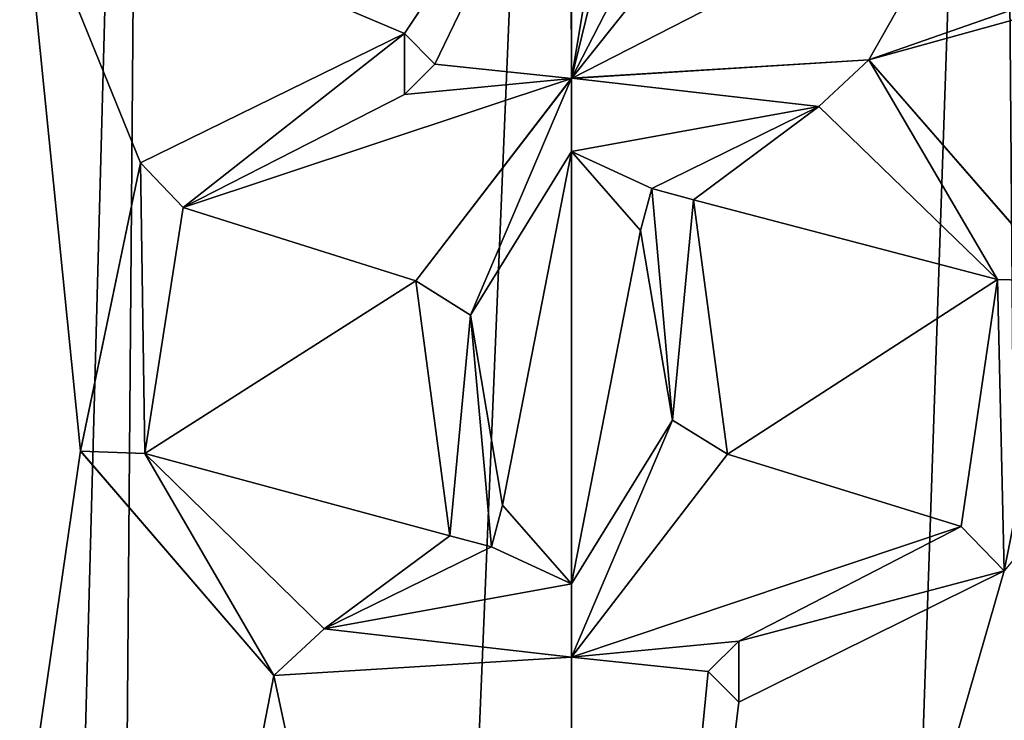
# Model space of a CAD drawing. Header units: millimetres. Extents: x -198 to 35, y -266 to 413.
# Tile 81 of 98: x -53.78 to -45.07, y -47.47 to -41.27. Entities that reach past the tile are written whole.
import ezdxf

# ---------------------------------------------------------------- set-up
doc = ezdxf.new("R2010")
doc.units = ezdxf.units.MM
doc.header["$LTSCALE"] = 87.30003
for name, color, linetype in [('1286', 7, 'CONTINUOUS'), ('1287', 7, 'CONTINUOUS'), ('1288', 7, 'CONTINUOUS'), ('1289', 7, 'CONTINUOUS'), ('1444', 7, 'CONTINUOUS'), ('1445', 7, 'CONTINUOUS'), ('1446', 7, 'CONTINUOUS'), ('1447', 7, 'CONTINUOUS'), ('1448', 7, 'CONTINUOUS'), ('1449', 7, 'CONTINUOUS'), ('1450', 7, 'CONTINUOUS'), ('1451', 7, 'CONTINUOUS'), ('879', 7, 'CONTINUOUS'), ('923', 7, 'CONTINUOUS')]:
    doc.layers.add(name, color=color, linetype=linetype)

msp = doc.modelspace()

# ---------------------------------------------------------------- linework, layer by layer
at = {"layer": '1286', "color": 7, "linetype": 'Continuous'}
for points in [[(-48.903, -39.1799, 71.9474), (-53.7533, -39.9609, 71.3677), (-50.3728, -41.3959, 71.8911), (-48.903, -39.1799, 71.9474)], [(-50.1028, -41.6661, 71.9097), (-48.903, -39.1799, 71.9474), (-50.3728, -41.3959, 71.8911), (-50.1028, -41.6661, 71.9097)], [(-48.894, -41.7922, 71.9474), (-48.903, -39.1799, 71.9474), (-50.1028, -41.6661, 71.9097), (-48.894, -41.7922, 71.9474)], [(-58.0047, -39.9609, 70.054), (-59.5174, -88.3191, 70.5208), (-53.7533, -39.9609, 71.3677), (-58.0047, -39.9609, 70.054)], [(-53.7533, -39.9609, 71.3677), (-59.5174, -88.3191, 70.5208), (-53.2372, -45.0893, 71.5073), (-53.7533, -39.9609, 71.3677)], [(-50.3728, -41.3959, 71.8911), (-53.7533, -39.9609, 71.3677), (-52.7079, -42.5386, 71.5936), (-50.3728, -41.3959, 71.8911)], [(-52.7079, -42.5386, 71.5936), (-53.7533, -39.9609, 71.3677), (-53.2372, -45.0893, 71.5073), (-52.7079, -42.5386, 71.5936)], [(-50.3728, -41.9359, 71.8914), (-48.894, -41.7922, 71.9474), (-50.1028, -41.6661, 71.9097), (-50.3728, -41.9359, 71.8914)], [(-50.2711, -43.5846, 71.8998), (-48.894, -41.7922, 71.9474), (-52.3298, -42.9342, 71.6596), (-50.2711, -43.5846, 71.8998)], [(-52.3298, -42.9342, 71.6596), (-48.894, -41.7922, 71.9474), (-50.3728, -41.9359, 71.8914), (-52.3298, -42.9342, 71.6596)], [(-49.7874, -43.8872, 71.9273), (-49.505, -45.5689, 71.9382), (-48.894, -42.4409, 71.9474), (-49.7874, -43.8872, 71.9273)], [(-48.894, -42.4409, 71.9474), (-49.505, -45.5689, 71.9382), (-48.894, -46.2659, 71.9474), (-48.894, -42.4409, 71.9474)], [(-52.6679, -45.1128, 71.6119), (-50.2711, -43.5846, 71.8998), (-52.3298, -42.9342, 71.6596), (-52.6679, -45.1128, 71.6119)], [(-49.9717, -45.8404, 71.9189), (-50.2711, -43.5846, 71.8998), (-52.6679, -45.1128, 71.6119), (-49.9717, -45.8404, 71.9189)], [(-53.2372, -45.0893, 71.5073), (-59.5174, -88.3191, 70.5208), (-51.5275, -47.0762, 71.7837), (-53.2372, -45.0893, 71.5073)], [(-51.0833, -46.6642, 71.8328), (-49.9717, -45.8404, 71.9189), (-52.6679, -45.1128, 71.6119), (-51.0833, -46.6642, 71.8328)], [(-49.505, -45.5689, 71.9382), (-49.6032, -45.9384, 71.935), (-48.894, -46.2659, 71.9474), (-49.505, -45.5689, 71.9382)], [(-49.6032, -45.9384, 71.935), (-49.9717, -45.8404, 71.9189), (-51.0833, -46.6642, 71.8328), (-49.6032, -45.9384, 71.935)], [(-48.894, -46.2659, 71.9474), (-49.6032, -45.9384, 71.935), (-51.0833, -46.6642, 71.8328), (-48.894, -46.2659, 71.9474)], [(-48.894, -46.9147, 71.9474), (-51.5275, -47.0762, 71.7837), (-48.894, -59.4188, 71.9474), (-48.894, -46.9147, 71.9474)], [(-51.5275, -47.0762, 71.7837), (-59.5174, -88.3191, 70.5208), (-48.894, -59.4188, 71.9474), (-51.5275, -47.0762, 71.7837)]]:
    msp.add_3dface(points, dxfattribs=at)
at = {"layer": '1287', "color": 7, "linetype": 'Continuous'}
for points in [[(-48.903, -39.1799, 71.9474), (-48.894, -41.7922, 71.9474), (-48.513, -39.5119, 71.9435), (-48.903, -39.1799, 71.9474)], [(-48.513, -39.5119, 71.9435), (-48.894, -41.7922, 71.9474), (-48.3741, -39.6509, 71.9402), (-48.513, -39.5119, 71.9435)], [(-48.894, -41.7922, 71.9474), (-47.822, -39.7089, 71.9169), (-48.3741, -39.6509, 71.9402), (-48.894, -41.7922, 71.9474)], [(-48.894, -83.607, 71.9474), (-38.275, -87.7122, 70.5089), (-39.644, -39.6929, 69.9948), (-48.894, -83.607, 71.9474)], [(-48.894, -59.4188, 71.9474), (-48.894, -83.607, 71.9474), (-39.644, -39.6929, 69.9948), (-48.894, -59.4188, 71.9474)], [(-48.894, -59.4188, 71.9474), (-39.644, -39.6929, 69.9948), (-45.0659, -46.15, 71.6057), (-48.894, -59.4188, 71.9474)], [(-47.822, -39.7089, 71.9169), (-48.894, -41.7922, 71.9474), (-47.3624, -39.8663, 71.8859), (-47.822, -39.7089, 71.9169)], [(-48.894, -41.7922, 71.9474), (-45.3212, -39.9609, 71.6263), (-47.3624, -39.8663, 71.8859), (-48.894, -41.7922, 71.9474)], [(-39.7877, -39.8364, 70.0534), (-41.5033, -39.9609, 70.6654), (-46.2653, -41.6286, 71.7733), (-39.7877, -39.8364, 70.0534)], [(-44.5586, -43.5878, 71.5012), (-39.7877, -39.8364, 70.0534), (-46.2653, -41.6286, 71.7733), (-44.5586, -43.5878, 71.5012)], [(-45.3212, -39.9609, 71.6263), (-48.894, -41.7922, 71.9474), (-46.2653, -41.6286, 71.7733), (-45.3212, -39.9609, 71.6263)], [(-41.5033, -39.9609, 70.6654), (-45.3212, -39.9609, 71.6263), (-46.2653, -41.6286, 71.7733), (-41.5033, -39.9609, 70.6654)], [(-48.894, -42.4409, 71.9474), (-48.1846, -42.7683, 71.9345), (-46.7074, -42.0419, 71.8264), (-48.894, -42.4409, 71.9474)], [(-48.1846, -42.7683, 71.9345), (-47.8163, -42.8664, 71.9178), (-46.7074, -42.0419, 71.8264), (-48.1846, -42.7683, 71.9345)], [(-46.7074, -42.0419, 71.8264), (-47.8163, -42.8664, 71.9178), (-45.1274, -43.5724, 71.6071), (-46.7074, -42.0419, 71.8264)], [(-48.894, -42.4409, 71.9474), (-48.894, -46.2659, 71.9474), (-48.283, -43.1379, 71.9379), (-48.894, -42.4409, 71.9474)], [(-48.1846, -42.7683, 71.9345), (-48.894, -42.4409, 71.9474), (-48.283, -43.1379, 71.9379), (-48.1846, -42.7683, 71.9345)], [(-47.8163, -42.8664, 71.9178), (-47.5154, -45.1165, 71.9006), (-45.1274, -43.5724, 71.6071), (-47.8163, -42.8664, 71.9178)], [(-48.283, -43.1379, 71.9379), (-48.894, -46.2659, 71.9474), (-48.0003, -44.818, 71.9275), (-48.283, -43.1379, 71.9379)], [(-45.1274, -43.5724, 71.6071), (-47.5154, -45.1165, 71.9006), (-45.447, -45.7571, 71.6672), (-45.1274, -43.5724, 71.6071)], [(-47.5154, -45.1165, 71.9006), (-48.894, -46.9147, 71.9474), (-45.447, -45.7571, 71.6672), (-47.5154, -45.1165, 71.9006)], [(-45.447, -45.7571, 71.6672), (-48.894, -46.9147, 71.9474), (-47.4153, -46.7709, 71.8947), (-45.447, -45.7571, 71.6672)], [(-47.4153, -47.3109, 71.895), (-48.894, -59.4188, 71.9474), (-45.0659, -46.15, 71.6057), (-47.4153, -47.3109, 71.895)], [(-47.4153, -46.7709, 71.8947), (-48.894, -46.9147, 71.9474), (-47.6852, -47.0411, 71.9121), (-47.4153, -46.7709, 71.8947)], [(-48.894, -46.9147, 71.9474), (-48.894, -59.4188, 71.9474), (-47.6852, -47.0411, 71.9121), (-48.894, -46.9147, 71.9474)], [(-47.6852, -47.0411, 71.9121), (-48.894, -59.4188, 71.9474), (-47.4153, -47.3109, 71.895), (-47.6852, -47.0411, 71.9121)]]:
    msp.add_3dface(points, dxfattribs=at)
at = {"layer": '1288', "color": 7, "linetype": 'Continuous'}
for points in [[(-50.3728, -41.3959, 71.9412), (-52.7081, -42.5387, 71.6444), (-52.3299, -42.9343, 71.7103), (-50.3728, -41.3959, 71.9412)], [(-50.3728, -41.9359, 71.9416), (-50.3728, -41.3959, 71.9412), (-52.3299, -42.9343, 71.7103), (-50.3728, -41.9359, 71.9416)], [(-50.1028, -41.6661, 71.9598), (-50.3728, -41.3959, 71.9412), (-50.3728, -41.9359, 71.9416), (-50.1028, -41.6661, 71.9598)], [(-50.2711, -43.5847, 71.9499), (-49.7874, -43.8871, 71.9773), (-48.8939, -41.7921, 71.9974), (-50.2711, -43.5847, 71.9499)], [(-49.7874, -43.8871, 71.9773), (-48.8938, -42.4408, 71.9974), (-48.8939, -41.7921, 71.9974), (-49.7874, -43.8871, 71.9773)], [(-52.7081, -42.5387, 71.6444), (-53.2372, -45.0896, 71.5583), (-52.6678, -45.1129, 71.6626), (-52.7081, -42.5387, 71.6444)], [(-52.3299, -42.9343, 71.7103), (-52.7081, -42.5387, 71.6444), (-52.6678, -45.1129, 71.6626), (-52.3299, -42.9343, 71.7103)], [(-49.9717, -45.8404, 71.969), (-49.7874, -43.8871, 71.9773), (-50.2711, -43.5847, 71.9499), (-49.9717, -45.8404, 71.969)], [(-49.6032, -45.9384, 71.985), (-49.7874, -43.8871, 71.9773), (-49.9717, -45.8404, 71.969), (-49.6032, -45.9384, 71.985)], [(-49.505, -45.5689, 71.9882), (-49.7874, -43.8871, 71.9773), (-49.6032, -45.9384, 71.985), (-49.505, -45.5689, 71.9882)], [(-53.2372, -45.0896, 71.5583), (-51.5276, -47.0761, 71.8341), (-52.6678, -45.1129, 71.6626), (-53.2372, -45.0896, 71.5583)], [(-52.6678, -45.1129, 71.6626), (-51.5276, -47.0761, 71.8341), (-51.0834, -46.6641, 71.883), (-52.6678, -45.1129, 71.6626)], [(-51.0834, -46.6641, 71.883), (-48.8941, -46.9148, 71.9974), (-48.8942, -46.266, 71.9974), (-51.0834, -46.6641, 71.883)], [(-51.5276, -47.0761, 71.8341), (-48.8941, -46.9148, 71.9974), (-51.0834, -46.6641, 71.883), (-51.5276, -47.0761, 71.8341)]]:
    msp.add_3dface(points, dxfattribs=at)
at = {"layer": '1289', "color": 7, "linetype": 'Continuous'}
for points in [[(-46.2652, -41.6287, 71.8237), (-48.8939, -41.7921, 71.9974), (-46.7072, -42.0419, 71.8767), (-46.2652, -41.6287, 71.8237)], [(-45.1273, -43.5726, 71.6578), (-46.2652, -41.6287, 71.8237), (-46.7072, -42.0419, 71.8767), (-45.1273, -43.5726, 71.6578)], [(-44.5585, -43.5881, 71.5521), (-46.2652, -41.6287, 71.8237), (-45.1273, -43.5726, 71.6578), (-44.5585, -43.5881, 71.5521)], [(-48.8939, -41.7921, 71.9974), (-48.8938, -42.4408, 71.9974), (-46.7072, -42.0419, 71.8767), (-48.8939, -41.7921, 71.9974)], [(-48.283, -43.1379, 71.9879), (-48.0003, -44.818, 71.9775), (-48.1846, -42.7683, 71.9845), (-48.283, -43.1379, 71.9879)], [(-48.1846, -42.7683, 71.9845), (-48.0003, -44.818, 71.9775), (-47.8163, -42.8664, 71.9679), (-48.1846, -42.7683, 71.9845)], [(-47.8163, -42.8664, 71.9679), (-48.0003, -44.818, 71.9775), (-47.5154, -45.1164, 71.9507), (-47.8163, -42.8664, 71.9679)], [(-45.4471, -45.7572, 71.7179), (-45.066, -46.1501, 71.6565), (-45.1273, -43.5726, 71.6578), (-45.4471, -45.7572, 71.7179)], [(-45.066, -46.1501, 71.6565), (-44.5585, -43.5881, 71.5521), (-45.1273, -43.5726, 71.6578), (-45.066, -46.1501, 71.6565)], [(-48.8942, -46.266, 71.9974), (-48.8941, -46.9148, 71.9974), (-48.0003, -44.818, 71.9775), (-48.8942, -46.266, 71.9974)], [(-48.0003, -44.818, 71.9775), (-48.8941, -46.9148, 71.9974), (-47.5154, -45.1164, 71.9507), (-48.0003, -44.818, 71.9775)], [(-47.4153, -46.7709, 71.9448), (-45.066, -46.1501, 71.6565), (-45.4471, -45.7572, 71.7179), (-47.4153, -46.7709, 71.9448)], [(-47.4153, -47.3109, 71.9452), (-45.066, -46.1501, 71.6565), (-47.4153, -46.7709, 71.9448), (-47.4153, -47.3109, 71.9452)], [(-47.6852, -47.0411, 71.9622), (-47.4153, -47.3109, 71.9452), (-47.4153, -46.7709, 71.9448), (-47.6852, -47.0411, 71.9622)]]:
    msp.add_3dface(points, dxfattribs=at)
at = {"layer": '1444', "color": 7, "linetype": 'Continuous'}
for points in [[(-52.7079, -42.5386, 71.5936), (-52.7081, -42.5387, 71.6444), (-50.3728, -41.3959, 71.9412), (-52.7079, -42.5386, 71.5936)], [(-50.3728, -41.3959, 71.8911), (-52.7079, -42.5386, 71.5936), (-50.3728, -41.3959, 71.9412), (-50.3728, -41.3959, 71.8911)], [(-52.7079, -42.5386, 71.5936), (-53.2372, -45.0893, 71.5073), (-52.7081, -42.5387, 71.6444), (-52.7079, -42.5386, 71.5936)], [(-53.2372, -45.0893, 71.5073), (-53.2372, -45.0896, 71.5583), (-52.7081, -42.5387, 71.6444), (-53.2372, -45.0893, 71.5073)], [(-47.5154, -45.1165, 71.9006), (-47.8163, -42.8664, 71.9178), (-47.5154, -45.1164, 71.9507), (-47.5154, -45.1165, 71.9006)], [(-47.8163, -42.8664, 71.9178), (-47.8163, -42.8664, 71.9679), (-47.5154, -45.1164, 71.9507), (-47.8163, -42.8664, 71.9178)], [(-53.2372, -45.0893, 71.5073), (-51.5275, -47.0762, 71.7837), (-53.2372, -45.0896, 71.5583), (-53.2372, -45.0893, 71.5073)], [(-51.5275, -47.0762, 71.7837), (-51.5276, -47.0761, 71.8341), (-53.2372, -45.0896, 71.5583), (-51.5275, -47.0762, 71.7837)], [(-48.8941, -46.9148, 71.9974), (-47.5154, -45.1165, 71.9006), (-47.5154, -45.1164, 71.9507), (-48.8941, -46.9148, 71.9974)], [(-48.894, -46.9147, 71.9474), (-47.5154, -45.1165, 71.9006), (-48.8941, -46.9148, 71.9974), (-48.894, -46.9147, 71.9474)], [(-51.5275, -47.0762, 71.7837), (-48.8941, -46.9148, 71.9974), (-51.5276, -47.0761, 71.8341), (-51.5275, -47.0762, 71.7837)], [(-51.5275, -47.0762, 71.7837), (-48.894, -46.9147, 71.9474), (-48.8941, -46.9148, 71.9974), (-51.5275, -47.0762, 71.7837)]]:
    msp.add_3dface(points, dxfattribs=at)
at = {"layer": '1445', "color": 7, "linetype": 'Continuous'}
for points in [[(-50.1028, -41.6661, 71.9097), (-50.3728, -41.3959, 71.8911), (-50.1028, -41.6661, 71.9598), (-50.1028, -41.6661, 71.9097)], [(-50.3728, -41.3959, 71.8911), (-50.3728, -41.3959, 71.9412), (-50.1028, -41.6661, 71.9598), (-50.3728, -41.3959, 71.8911)], [(-50.3728, -41.9359, 71.8914), (-50.1028, -41.6661, 71.9097), (-50.3728, -41.9359, 71.9416), (-50.3728, -41.9359, 71.8914)], [(-50.1028, -41.6661, 71.9097), (-50.1028, -41.6661, 71.9598), (-50.3728, -41.9359, 71.9416), (-50.1028, -41.6661, 71.9097)]]:
    msp.add_3dface(points, dxfattribs=at)
at = {"layer": '1446', "color": 7, "linetype": 'Continuous'}
for points in [[(-52.3298, -42.9342, 71.6596), (-50.3728, -41.9359, 71.8914), (-52.3299, -42.9343, 71.7103), (-52.3298, -42.9342, 71.6596)], [(-50.3728, -41.9359, 71.8914), (-50.3728, -41.9359, 71.9416), (-52.3299, -42.9343, 71.7103), (-50.3728, -41.9359, 71.8914)], [(-52.6679, -45.1128, 71.6119), (-52.3298, -42.9342, 71.6596), (-52.3299, -42.9343, 71.7103), (-52.6679, -45.1128, 71.6119)], [(-52.6679, -45.1128, 71.6119), (-52.3299, -42.9343, 71.7103), (-52.6678, -45.1129, 71.6626), (-52.6679, -45.1128, 71.6119)], [(-48.283, -43.1379, 71.9379), (-48.0003, -44.818, 71.9275), (-48.283, -43.1379, 71.9879), (-48.283, -43.1379, 71.9379)], [(-48.0003, -44.818, 71.9275), (-48.0003, -44.818, 71.9775), (-48.283, -43.1379, 71.9879), (-48.0003, -44.818, 71.9275)], [(-48.894, -46.2659, 71.9474), (-48.8942, -46.266, 71.9974), (-48.0003, -44.818, 71.9775), (-48.894, -46.2659, 71.9474)], [(-48.0003, -44.818, 71.9275), (-48.894, -46.2659, 71.9474), (-48.0003, -44.818, 71.9775), (-48.0003, -44.818, 71.9275)], [(-51.0833, -46.6642, 71.8328), (-52.6679, -45.1128, 71.6119), (-51.0834, -46.6641, 71.883), (-51.0833, -46.6642, 71.8328)], [(-52.6679, -45.1128, 71.6119), (-52.6678, -45.1129, 71.6626), (-51.0834, -46.6641, 71.883), (-52.6679, -45.1128, 71.6119)], [(-51.0833, -46.6642, 71.8328), (-51.0834, -46.6641, 71.883), (-48.8942, -46.266, 71.9974), (-51.0833, -46.6642, 71.8328)], [(-48.894, -46.2659, 71.9474), (-51.0833, -46.6642, 71.8328), (-48.8942, -46.266, 71.9974), (-48.894, -46.2659, 71.9474)]]:
    msp.add_3dface(points, dxfattribs=at)
at = {"layer": '1447', "color": 7, "linetype": 'Continuous'}
for points in [[(-48.1846, -42.7683, 71.9345), (-48.283, -43.1379, 71.9379), (-48.1846, -42.7683, 71.9845), (-48.1846, -42.7683, 71.9345)], [(-48.283, -43.1379, 71.9379), (-48.283, -43.1379, 71.9879), (-48.1846, -42.7683, 71.9845), (-48.283, -43.1379, 71.9379)], [(-47.8163, -42.8664, 71.9178), (-48.1846, -42.7683, 71.9345), (-47.8163, -42.8664, 71.9679), (-47.8163, -42.8664, 71.9178)], [(-48.1846, -42.7683, 71.9345), (-48.1846, -42.7683, 71.9845), (-47.8163, -42.8664, 71.9679), (-48.1846, -42.7683, 71.9345)]]:
    msp.add_3dface(points, dxfattribs=at)
at = {"layer": '1448', "color": 7, "linetype": 'Continuous'}
for points in [[(-46.2653, -41.6286, 71.7733), (-48.894, -41.7922, 71.9474), (-48.8939, -41.7921, 71.9974), (-46.2653, -41.6286, 71.7733)], [(-46.2653, -41.6286, 71.7733), (-48.8939, -41.7921, 71.9974), (-46.2652, -41.6287, 71.8237), (-46.2653, -41.6286, 71.7733)], [(-44.5586, -43.5878, 71.5012), (-46.2653, -41.6286, 71.7733), (-46.2652, -41.6287, 71.8237), (-44.5586, -43.5878, 71.5012)], [(-44.5586, -43.5878, 71.5012), (-46.2652, -41.6287, 71.8237), (-44.5585, -43.5881, 71.5521), (-44.5586, -43.5878, 71.5012)], [(-48.894, -41.7922, 71.9474), (-50.2711, -43.5846, 71.8998), (-48.8939, -41.7921, 71.9974), (-48.894, -41.7922, 71.9474)], [(-50.2711, -43.5846, 71.8998), (-50.2711, -43.5847, 71.9499), (-48.8939, -41.7921, 71.9974), (-50.2711, -43.5846, 71.8998)], [(-50.2711, -43.5846, 71.8998), (-49.9717, -45.8404, 71.9189), (-50.2711, -43.5847, 71.9499), (-50.2711, -43.5846, 71.8998)], [(-49.9717, -45.8404, 71.9189), (-49.9717, -45.8404, 71.969), (-50.2711, -43.5847, 71.9499), (-49.9717, -45.8404, 71.9189)], [(-45.0659, -46.15, 71.6057), (-44.5585, -43.5881, 71.5521), (-45.066, -46.1501, 71.6565), (-45.0659, -46.15, 71.6057)], [(-47.4153, -47.3109, 71.895), (-45.0659, -46.15, 71.6057), (-47.4153, -47.3109, 71.9452), (-47.4153, -47.3109, 71.895)], [(-45.0659, -46.15, 71.6057), (-45.066, -46.1501, 71.6565), (-47.4153, -47.3109, 71.9452), (-45.0659, -46.15, 71.6057)]]:
    msp.add_3dface(points, dxfattribs=at)
at = {"layer": '1449', "color": 7, "linetype": 'Continuous'}
for points in [[(-47.4153, -46.7709, 71.8947), (-47.6852, -47.0411, 71.9121), (-47.4153, -46.7709, 71.9448), (-47.4153, -46.7709, 71.8947)], [(-47.6852, -47.0411, 71.9121), (-47.6852, -47.0411, 71.9622), (-47.4153, -46.7709, 71.9448), (-47.6852, -47.0411, 71.9121)], [(-47.6852, -47.0411, 71.9121), (-47.4153, -47.3109, 71.895), (-47.6852, -47.0411, 71.9622), (-47.6852, -47.0411, 71.9121)], [(-47.4153, -47.3109, 71.895), (-47.4153, -47.3109, 71.9452), (-47.6852, -47.0411, 71.9622), (-47.4153, -47.3109, 71.895)]]:
    msp.add_3dface(points, dxfattribs=at)
at = {"layer": '1450', "color": 7, "linetype": 'Continuous'}
for points in [[(-48.894, -42.4409, 71.9474), (-46.7074, -42.0419, 71.8264), (-48.8938, -42.4408, 71.9974), (-48.894, -42.4409, 71.9474)], [(-48.8938, -42.4408, 71.9974), (-46.7074, -42.0419, 71.8264), (-46.7072, -42.0419, 71.8767), (-48.8938, -42.4408, 71.9974)], [(-46.7074, -42.0419, 71.8264), (-45.1274, -43.5724, 71.6071), (-46.7072, -42.0419, 71.8767), (-46.7074, -42.0419, 71.8264)], [(-45.1274, -43.5724, 71.6071), (-45.1273, -43.5726, 71.6578), (-46.7072, -42.0419, 71.8767), (-45.1274, -43.5724, 71.6071)], [(-48.894, -42.4409, 71.9474), (-48.8938, -42.4408, 71.9974), (-49.7874, -43.8871, 71.9773), (-48.894, -42.4409, 71.9474)], [(-49.7874, -43.8872, 71.9273), (-48.894, -42.4409, 71.9474), (-49.7874, -43.8871, 71.9773), (-49.7874, -43.8872, 71.9273)], [(-45.447, -45.7571, 71.6672), (-45.4471, -45.7572, 71.7179), (-45.1273, -43.5726, 71.6578), (-45.447, -45.7571, 71.6672)], [(-45.1274, -43.5724, 71.6071), (-45.447, -45.7571, 71.6672), (-45.1273, -43.5726, 71.6578), (-45.1274, -43.5724, 71.6071)], [(-49.7874, -43.8872, 71.9273), (-49.7874, -43.8871, 71.9773), (-49.505, -45.5689, 71.9882), (-49.7874, -43.8872, 71.9273)], [(-49.505, -45.5689, 71.9382), (-49.7874, -43.8872, 71.9273), (-49.505, -45.5689, 71.9882), (-49.505, -45.5689, 71.9382)], [(-45.447, -45.7571, 71.6672), (-47.4153, -46.7709, 71.8947), (-45.4471, -45.7572, 71.7179), (-45.447, -45.7571, 71.6672)], [(-47.4153, -46.7709, 71.8947), (-47.4153, -46.7709, 71.9448), (-45.4471, -45.7572, 71.7179), (-47.4153, -46.7709, 71.8947)]]:
    msp.add_3dface(points, dxfattribs=at)
at = {"layer": '1451', "color": 7, "linetype": 'Continuous'}
for points in [[(-49.6032, -45.9384, 71.935), (-49.505, -45.5689, 71.9382), (-49.6032, -45.9384, 71.985), (-49.6032, -45.9384, 71.935)], [(-49.505, -45.5689, 71.9382), (-49.505, -45.5689, 71.9882), (-49.6032, -45.9384, 71.985), (-49.505, -45.5689, 71.9382)], [(-49.9717, -45.8404, 71.9189), (-49.6032, -45.9384, 71.935), (-49.9717, -45.8404, 71.969), (-49.9717, -45.8404, 71.9189)], [(-49.6032, -45.9384, 71.935), (-49.6032, -45.9384, 71.985), (-49.9717, -45.8404, 71.969), (-49.6032, -45.9384, 71.935)]]:
    msp.add_3dface(points, dxfattribs=at)
at = {"layer": '879', "linetype": 'Continuous'}
for points in [[(-56.0959, -28.0982, 47.7966), (-52.6661, -28.0996, 46.4276), (-55.6891, -139.3477, 47.2013), (-56.0959, -28.0982, 47.7966)], [(-55.6891, -139.3477, 47.2013), (-52.6661, -28.0996, 46.4276), (-53.566, -139.3477, 46.5268), (-55.6891, -139.3477, 47.2013)], [(-52.6661, -28.0996, 46.4276), (-48.894, -28.1001, 45.9474), (-53.566, -139.3477, 46.5268), (-52.6661, -28.0996, 46.4276)], [(-53.566, -139.3477, 46.5268), (-48.894, -28.1001, 45.9474), (-48.894, -139.3477, 45.9474), (-53.566, -139.3477, 46.5268)]]:
    msp.add_3dface(points, dxfattribs=at)
at = {"layer": '923', "linetype": 'Continuous'}
for points in [[(-48.894, -139.3477, 45.9474), (-48.894, -28.1001, 45.9474), (-45.1219, -28.0996, 46.4276), (-48.894, -139.3477, 45.9474)], [(-44.222, -139.3477, 46.5268), (-48.894, -139.3477, 45.9474), (-45.1219, -28.0996, 46.4276), (-44.222, -139.3477, 46.5268)], [(-41.6921, -28.0982, 47.7966), (-44.222, -139.3477, 46.5268), (-45.1219, -28.0996, 46.4276), (-41.6921, -28.0982, 47.7966)]]:
    msp.add_3dface(points, dxfattribs=at)

doc.saveas('drawing.dxf')
